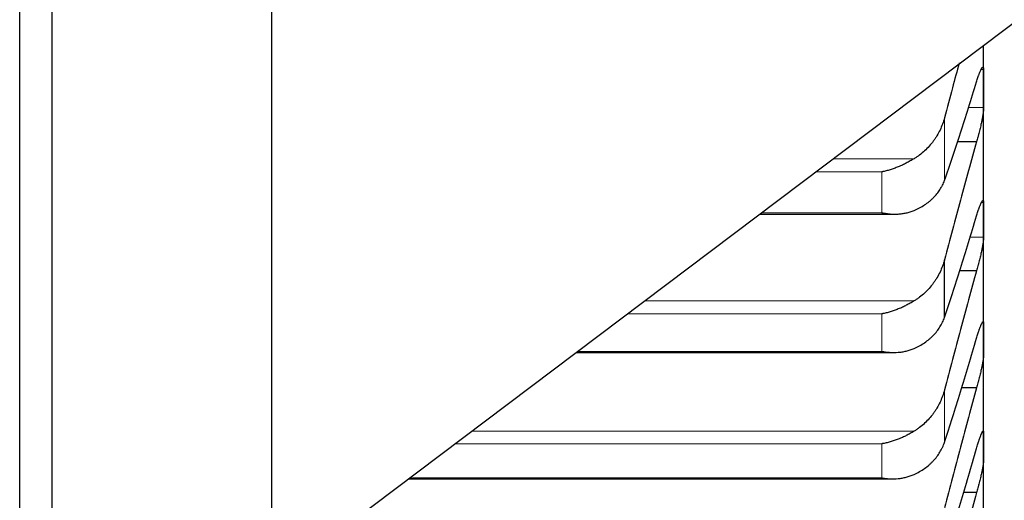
# Model space of a CAD drawing. Header units: inches. Extents: x 0 to 20790, y -12 to 14700.
# Tile 59 of 256: x 7737 to 7814, y 4606 to 4643. Entities that reach past the tile are written whole.
import ezdxf

# ---------------------------------------------------------------- set-up
doc = ezdxf.new("R2010")
doc.units = ezdxf.units.IN
doc.layers.add('1', color=7, linetype='Continuous', true_color=0xffffff)

msp = doc.modelspace()

# ---------------------------------------------------------------- linework, layer by layer
at = {"layer": '1', "color": 2, "linetype": 'Continuous', "lineweight": 25}
for p, q in [((7739.956, 4560.343), (7739.956, 4894.343)), ((7756.956, 4576.843), (7756.956, 4871.843)), ((7737.456, 4410.743), (7737.456, 4709.943)), ((7756.956, 4599.243), (7855.956, 4673.843)), ((7811.956, 4637.351), (7811.956, 4640.687)), ((7811.956, 4627.213), (7811.956, 4637.351)), ((7811.418, 4633.241), (7809.908, 4633.241)), ((7794.647, 4627.645), (7805.071, 4627.645)), ((7811.956, 4617.991), (7811.956, 4627.213)), ((7808.929, 4619.653), (7808.929, 4624.104)), ((7811.418, 4623.269), (7810.075, 4623.269)), ((7811.956, 4609.699), (7811.956, 4617.991)), ((7780.448, 4616.945), (7804.983, 4616.945)), ((7811.418, 4614.219), (7810.234, 4614.219)), ((7811.956, 4602.352), (7811.956, 4609.699)), ((7767.484, 4607.176), (7804.895, 4607.176)), ((7767.561, 4607.21), (7767.812, 4607.245)), ((7811.418, 4606.107), (7810.385, 4606.107))]:
    msp.add_line(p, q, dxfattribs=at)
at = {"layer": '1', "color": 110, "linetype": 'Continuous', "lineweight": 13}
for p, q in [((7811.953, 4638.816), (7811.757, 4638.816)), ((7811.953, 4635.887), (7810.77, 4635.887)), ((7808.929, 4630.238), (7808.929, 4635.084)), ((7806.587, 4631.926), (7800.329, 4631.926)), ((7804.1, 4630.911), (7798.981, 4630.911)), ((7804.1, 4627.746), (7804.1, 4630.911)), ((7811.953, 4628.552), (7811.794, 4628.552)), ((7804.1, 4627.746), (7794.781, 4627.746)), ((7811.953, 4625.874), (7810.901, 4625.874)), ((7806.587, 4620.929), (7785.735, 4620.929)), ((7804.1, 4619.936), (7784.417, 4619.936)), ((7804.1, 4617.029), (7804.1, 4619.936)), ((7811.953, 4619.202), (7811.826, 4619.202)), ((7804.1, 4617.029), (7780.56, 4617.029)), ((7808.929, 4609.996), (7808.929, 4614.045)), ((7806.587, 4610.858), (7772.37, 4610.858)), ((7804.1, 4609.889), (7771.084, 4609.889)), ((7804.1, 4607.245), (7804.1, 4609.889)), ((7804.1, 4607.245), (7767.812, 4607.245))]:
    msp.add_line(p, q, dxfattribs=at)
at = {"layer": '1', "color": 2, "linetype": 'Continuous', "lineweight": 25}
for points, knots in [([(7810.074, 4639.347), (7809.896, 4638.701), (7809.513, 4637.291), (7809.133, 4635.861), (7808.929, 4635.084)], [0, 0, 0, 0, 0.461171, 1, 1, 1, 1]), ([(7811.418, 4637.874), (7811.453, 4637.991), (7811.487, 4638.1), (7811.537, 4638.253), (7811.554, 4638.302), (7811.578, 4638.374), (7811.587, 4638.397), (7811.603, 4638.443), (7811.611, 4638.465), (7811.651, 4638.574), (7811.682, 4638.65), (7811.725, 4638.75), (7811.739, 4638.781), (7811.759, 4638.823), (7811.766, 4638.837), (7811.779, 4638.862), (7811.786, 4638.874), (7811.817, 4638.93), (7811.839, 4638.962), (7811.864, 4638.988), (7811.869, 4638.992), (7811.878, 4638.999), (7811.883, 4639.001), (7811.895, 4639.007), (7811.903, 4639.007), (7811.924, 4638.999), (7811.935, 4638.981), (7811.944, 4638.941), (7811.945, 4638.932), (7811.948, 4638.913), (7811.949, 4638.903), (7811.952, 4638.87), (7811.953, 4638.844), (7811.953, 4638.816)], [0, 0, 0, 0, 0.125, 0.125, 0.1875, 0.1875, 0.21875, 0.21875, 0.25, 0.25, 0.375, 0.375, 0.4375, 0.4375, 0.46875, 0.46875, 0.5, 0.5, 0.625, 0.625, 0.65625, 0.65625, 0.6875, 0.6875, 0.75, 0.75, 0.875, 0.875, 0.90625, 0.90625, 0.9375, 0.9375, 1, 1, 1, 1]), ([(7811.953, 4635.887), (7811.953, 4635.858), (7811.951, 4635.796), (7811.943, 4635.686), (7811.934, 4635.602), (7811.926, 4635.535), (7811.923, 4635.512), (7811.917, 4635.465), (7811.914, 4635.441), (7811.896, 4635.319), (7811.88, 4635.214), (7811.855, 4635.073), (7811.85, 4635.044), (7811.842, 4635.001), (7811.839, 4634.986), (7811.833, 4634.957), (7811.819, 4634.883), (7811.793, 4634.748), (7811.767, 4634.624), (7811.74, 4634.498), (7811.726, 4634.435), (7811.682, 4634.241), (7811.651, 4634.113), (7811.604, 4633.921), (7811.588, 4633.857), (7811.563, 4633.762), (7811.554, 4633.73), (7811.538, 4633.667), (7811.529, 4633.635), (7811.487, 4633.479), (7811.453, 4633.358), (7811.418, 4633.241)], [0, 0, 0, 0, 0.0625, 0.125, 0.1875, 0.1875, 0.21875, 0.21875, 0.25, 0.25, 0.375, 0.375, 0.40625, 0.40625, 0.421875, 0.421875, 0.4375, 0.5, 0.5625, 0.5625, 0.625, 0.625, 0.75, 0.75, 0.8125, 0.8125, 0.84375, 0.84375, 0.875, 0.875, 1, 1, 1, 1]), ([(7808.929, 4635.084), (7808.887, 4634.922), (7808.837, 4634.762), (7808.722, 4634.45), (7808.593, 4634.144), (7808.436, 4633.849), (7808.306, 4633.633), (7808.261, 4633.562), (7808.191, 4633.457), (7808.167, 4633.422), (7808.119, 4633.352), (7808.094, 4633.318), (7807.969, 4633.149), (7807.758, 4632.889), (7807.523, 4632.65), (7807.276, 4632.423), (7807.146, 4632.315), (7806.976, 4632.187), (7806.942, 4632.162), (7806.873, 4632.112), (7806.768, 4632.039), (7806.66, 4631.97), (7806.587, 4631.926)], [0, 0, 0, 0, 0.125, 0.125, 0.25, 0.375, 0.375, 0.4375, 0.4375, 0.46875, 0.46875, 0.5, 0.5, 0.625, 0.75, 0.75, 0.875, 0.875, 0.90625, 0.90625, 0.9375, 1, 1, 1, 1]), ([(7806.587, 4631.926), (7806.488, 4631.866), (7806.387, 4631.807), (7806.186, 4631.695), (7806.085, 4631.64), (7805.881, 4631.536), (7805.778, 4631.486), (7805.572, 4631.39), (7805.468, 4631.344), (7805.258, 4631.258), (7805.153, 4631.217), (7804.943, 4631.141), (7804.838, 4631.105), (7804.628, 4631.04), (7804.523, 4631.01), (7804.364, 4630.97), (7804.285, 4630.95), (7804.193, 4630.93), (7804.146, 4630.92), (7804.126, 4630.916), (7804.113, 4630.913), (7804.106, 4630.912), (7804.1, 4630.911)], [0, 0, 0, 0, 0.125, 0.125, 0.25, 0.25, 0.375, 0.375, 0.5, 0.5, 0.625, 0.625, 0.75, 0.75, 0.875, 0.875, 0.9375, 0.96875, 0.984375, 0.992188, 0.992188, 1, 1, 1, 1]), ([(7806.587, 4627.929), (7806.733, 4627.991), (7806.873, 4628.057), (7807.142, 4628.201), (7807.4, 4628.353), (7807.636, 4628.524), (7807.777, 4628.637), (7807.804, 4628.66), (7807.859, 4628.707), (7807.886, 4628.73), (7807.967, 4628.801), (7808.018, 4628.85), (7808.168, 4628.998), (7808.261, 4629.099), (7808.432, 4629.309), (7808.511, 4629.418), (7808.619, 4629.585), (7808.654, 4629.642), (7808.703, 4629.729), (7808.718, 4629.758), (7808.749, 4629.816), (7808.764, 4629.846), (7808.837, 4629.994), (7808.887, 4630.114), (7808.929, 4630.238)], [0, 0, 0, 0, 0.125, 0.125, 0.25, 0.375, 0.375, 0.40625, 0.40625, 0.4375, 0.4375, 0.5, 0.5, 0.625, 0.625, 0.75, 0.75, 0.8125, 0.8125, 0.84375, 0.84375, 0.875, 0.875, 1, 1, 1, 1]), ([(7811.418, 4627.505), (7811.453, 4627.624), (7811.487, 4627.735), (7811.537, 4627.893), (7811.554, 4627.944), (7811.578, 4628.018), (7811.587, 4628.042), (7811.603, 4628.09), (7811.611, 4628.113), (7811.651, 4628.226), (7811.682, 4628.307), (7811.725, 4628.413), (7811.739, 4628.446), (7811.759, 4628.492), (7811.766, 4628.507), (7811.779, 4628.535), (7811.786, 4628.548), (7811.817, 4628.609), (7811.839, 4628.647), (7811.864, 4628.679), (7811.869, 4628.684), (7811.878, 4628.694), (7811.883, 4628.698), (7811.895, 4628.707), (7811.903, 4628.71), (7811.924, 4628.71), (7811.935, 4628.697), (7811.944, 4628.664), (7811.945, 4628.656), (7811.948, 4628.64), (7811.949, 4628.631), (7811.952, 4628.601), (7811.953, 4628.578), (7811.953, 4628.552)], [0, 0, 0, 0, 0.125, 0.125, 0.1875, 0.1875, 0.21875, 0.21875, 0.25, 0.25, 0.375, 0.375, 0.4375, 0.4375, 0.46875, 0.46875, 0.5, 0.5, 0.625, 0.625, 0.65625, 0.65625, 0.6875, 0.6875, 0.75, 0.75, 0.875, 0.875, 0.90625, 0.90625, 0.9375, 0.9375, 1, 1, 1, 1]), ([(7804.1, 4627.746), (7804.103, 4627.745), (7804.106, 4627.745), (7804.113, 4627.744), (7804.116, 4627.743), (7804.126, 4627.741), (7804.146, 4627.737), (7804.193, 4627.729), (7804.285, 4627.712), (7804.364, 4627.7), (7804.522, 4627.678), (7804.627, 4627.667), (7804.941, 4627.643), (7805.149, 4627.64), (7805.46, 4627.658), (7805.564, 4627.667), (7805.719, 4627.688), (7805.771, 4627.696), (7805.875, 4627.714), (7805.927, 4627.724), (7806.082, 4627.758), (7806.184, 4627.785), (7806.387, 4627.849), (7806.487, 4627.886), (7806.587, 4627.929)], [0, 0, 0, 0, 0.003906, 0.003906, 0.007813, 0.007813, 0.015625, 0.03125, 0.0625, 0.125, 0.125, 0.25, 0.25, 0.5, 0.5, 0.625, 0.625, 0.6875, 0.6875, 0.75, 0.75, 0.875, 0.875, 1, 1, 1, 1]), ([(7811.953, 4625.874), (7811.953, 4625.848), (7811.951, 4625.79), (7811.943, 4625.687), (7811.934, 4625.608), (7811.926, 4625.544), (7811.923, 4625.522), (7811.917, 4625.477), (7811.914, 4625.454), (7811.896, 4625.336), (7811.88, 4625.234), (7811.855, 4625.097), (7811.85, 4625.069), (7811.842, 4625.026), (7811.839, 4625.012), (7811.833, 4624.983), (7811.819, 4624.91), (7811.793, 4624.777), (7811.767, 4624.655), (7811.74, 4624.531), (7811.726, 4624.468), (7811.682, 4624.276), (7811.651, 4624.148), (7811.604, 4623.956), (7811.588, 4623.892), (7811.563, 4623.796), (7811.554, 4623.764), (7811.538, 4623.7), (7811.529, 4623.668), (7811.487, 4623.511), (7811.453, 4623.388), (7811.418, 4623.269)], [0, 0, 0, 0, 0.0625, 0.125, 0.1875, 0.1875, 0.21875, 0.21875, 0.25, 0.25, 0.375, 0.375, 0.40625, 0.40625, 0.421875, 0.421875, 0.4375, 0.5, 0.5625, 0.5625, 0.625, 0.625, 0.75, 0.75, 0.8125, 0.8125, 0.84375, 0.84375, 0.875, 0.875, 1, 1, 1, 1]), ([(7808.929, 4624.104), (7808.887, 4623.941), (7808.837, 4623.78), (7808.722, 4623.466), (7808.593, 4623.158), (7808.436, 4622.862), (7808.306, 4622.645), (7808.261, 4622.573), (7808.191, 4622.467), (7808.167, 4622.432), (7808.119, 4622.362), (7808.094, 4622.328), (7807.969, 4622.157), (7807.758, 4621.896), (7807.523, 4621.656), (7807.276, 4621.428), (7807.146, 4621.319), (7806.976, 4621.191), (7806.942, 4621.165), (7806.873, 4621.116), (7806.768, 4621.042), (7806.66, 4620.973), (7806.587, 4620.929)], [0, 0, 0, 0, 0.125, 0.125, 0.25, 0.375, 0.375, 0.4375, 0.4375, 0.46875, 0.46875, 0.5, 0.5, 0.625, 0.75, 0.75, 0.875, 0.875, 0.90625, 0.90625, 0.9375, 1, 1, 1, 1]), ([(7806.587, 4620.929), (7806.488, 4620.868), (7806.387, 4620.81), (7806.186, 4620.698), (7806.085, 4620.644), (7805.881, 4620.54), (7805.778, 4620.491), (7805.572, 4620.397), (7805.468, 4620.352), (7805.258, 4620.267), (7805.153, 4620.228), (7804.943, 4620.154), (7804.838, 4620.12), (7804.628, 4620.058), (7804.523, 4620.029), (7804.364, 4619.991), (7804.285, 4619.973), (7804.193, 4619.954), (7804.146, 4619.945), (7804.126, 4619.941), (7804.113, 4619.938), (7804.106, 4619.937), (7804.1, 4619.936)], [0, 0, 0, 0, 0.125, 0.125, 0.25, 0.25, 0.375, 0.375, 0.5, 0.5, 0.625, 0.625, 0.75, 0.75, 0.875, 0.875, 0.9375, 0.96875, 0.984375, 0.992188, 0.992188, 1, 1, 1, 1]), ([(7806.587, 4617.257), (7806.733, 4617.322), (7806.873, 4617.391), (7807.142, 4617.54), (7807.4, 4617.699), (7807.636, 4617.877), (7807.777, 4617.994), (7807.804, 4618.018), (7807.859, 4618.066), (7807.886, 4618.09), (7807.967, 4618.164), (7808.018, 4618.215), (7808.168, 4618.368), (7808.261, 4618.473), (7808.432, 4618.691), (7808.511, 4618.804), (7808.619, 4618.978), (7808.654, 4619.036), (7808.703, 4619.126), (7808.718, 4619.156), (7808.749, 4619.216), (7808.764, 4619.247), (7808.837, 4619.4), (7808.887, 4619.525), (7808.929, 4619.653)], [0, 0, 0, 0, 0.125, 0.125, 0.25, 0.375, 0.375, 0.40625, 0.40625, 0.4375, 0.4375, 0.5, 0.5, 0.625, 0.625, 0.75, 0.75, 0.8125, 0.8125, 0.84375, 0.84375, 0.875, 0.875, 1, 1, 1, 1]), ([(7811.418, 4618.052), (7811.453, 4618.172), (7811.487, 4618.286), (7811.537, 4618.448), (7811.554, 4618.501), (7811.578, 4618.577), (7811.587, 4618.602), (7811.603, 4618.651), (7811.611, 4618.675), (7811.651, 4618.793), (7811.682, 4618.878), (7811.725, 4618.99), (7811.739, 4619.026), (7811.759, 4619.075), (7811.766, 4619.091), (7811.779, 4619.121), (7811.786, 4619.135), (7811.817, 4619.203), (7811.839, 4619.245), (7811.864, 4619.283), (7811.869, 4619.29), (7811.878, 4619.302), (7811.883, 4619.308), (7811.895, 4619.321), (7811.903, 4619.327), (7811.924, 4619.334), (7811.935, 4619.326), (7811.944, 4619.3), (7811.945, 4619.293), (7811.948, 4619.28), (7811.949, 4619.272), (7811.952, 4619.246), (7811.953, 4619.226), (7811.953, 4619.202)], [0, 0, 0, 0, 0.125, 0.125, 0.1875, 0.1875, 0.21875, 0.21875, 0.25, 0.25, 0.375, 0.375, 0.4375, 0.4375, 0.46875, 0.46875, 0.5, 0.5, 0.625, 0.625, 0.65625, 0.65625, 0.6875, 0.6875, 0.75, 0.75, 0.875, 0.875, 0.90625, 0.90625, 0.9375, 0.9375, 1, 1, 1, 1]), ([(7804.1, 4617.029), (7804.103, 4617.029), (7804.106, 4617.028), (7804.113, 4617.027), (7804.116, 4617.027), (7804.126, 4617.025), (7804.146, 4617.021), (7804.193, 4617.013), (7804.285, 4616.999), (7804.364, 4616.988), (7804.522, 4616.969), (7804.627, 4616.959), (7804.941, 4616.941), (7805.149, 4616.942), (7805.46, 4616.965), (7805.564, 4616.977), (7805.719, 4617.001), (7805.771, 4617.01), (7805.875, 4617.03), (7805.927, 4617.041), (7806.082, 4617.078), (7806.184, 4617.107), (7806.387, 4617.174), (7806.487, 4617.213), (7806.587, 4617.257)], [0, 0, 0, 0, 0.003906, 0.003906, 0.007812, 0.007812, 0.015625, 0.03125, 0.0625, 0.125, 0.125, 0.25, 0.25, 0.5, 0.5, 0.625, 0.625, 0.6875, 0.6875, 0.75, 0.75, 0.875, 0.875, 1, 1, 1, 1]), ([(7811.953, 4616.78), (7811.953, 4616.756), (7811.951, 4616.703), (7811.943, 4616.607), (7811.934, 4616.532), (7811.926, 4616.471), (7811.923, 4616.45), (7811.917, 4616.407), (7811.914, 4616.385), (7811.896, 4616.271), (7811.88, 4616.173), (7811.855, 4616.039), (7811.85, 4616.012), (7811.842, 4615.97), (7811.839, 4615.956), (7811.833, 4615.928), (7811.819, 4615.858), (7811.793, 4615.727), (7811.767, 4615.607), (7811.74, 4615.484), (7811.726, 4615.422), (7811.682, 4615.231), (7811.651, 4615.104), (7811.604, 4614.912), (7811.588, 4614.848), (7811.563, 4614.752), (7811.554, 4614.719), (7811.538, 4614.655), (7811.529, 4614.623), (7811.487, 4614.465), (7811.453, 4614.341), (7811.418, 4614.219)], [0, 0, 0, 0, 0.0625, 0.125, 0.1875, 0.1875, 0.21875, 0.21875, 0.25, 0.25, 0.375, 0.375, 0.40625, 0.40625, 0.421875, 0.421875, 0.4375, 0.5, 0.5625, 0.5625, 0.625, 0.625, 0.75, 0.75, 0.8125, 0.8125, 0.84375, 0.84375, 0.875, 0.875, 1, 1, 1, 1]), ([(7808.929, 4614.045), (7808.887, 4613.881), (7808.837, 4613.72), (7808.722, 4613.404), (7808.593, 4613.094), (7808.436, 4612.797), (7808.306, 4612.579), (7808.261, 4612.507), (7808.191, 4612.4), (7808.167, 4612.365), (7808.119, 4612.295), (7808.094, 4612.261), (7807.969, 4612.09), (7807.758, 4611.827), (7807.523, 4611.587), (7807.276, 4611.358), (7807.146, 4611.249), (7806.976, 4611.12), (7806.942, 4611.095), (7806.873, 4611.045), (7806.768, 4610.972), (7806.66, 4610.902), (7806.587, 4610.858)], [0, 0, 0, 0, 0.125, 0.125, 0.25, 0.375, 0.375, 0.4375, 0.4375, 0.46875, 0.46875, 0.5, 0.5, 0.625, 0.75, 0.75, 0.875, 0.875, 0.90625, 0.90625, 0.9375, 1, 1, 1, 1]), ([(7806.587, 4610.858), (7806.488, 4610.797), (7806.387, 4610.739), (7806.186, 4610.627), (7806.085, 4610.573), (7805.881, 4610.471), (7805.778, 4610.422), (7805.572, 4610.33), (7805.468, 4610.286), (7805.258, 4610.204), (7805.153, 4610.165), (7804.943, 4610.094), (7804.838, 4610.062), (7804.628, 4610.002), (7804.523, 4609.976), (7804.364, 4609.94), (7804.285, 4609.923), (7804.193, 4609.905), (7804.146, 4609.897), (7804.126, 4609.893), (7804.113, 4609.891), (7804.106, 4609.89), (7804.1, 4609.889)], [0, 0, 0, 0, 0.125, 0.125, 0.25, 0.25, 0.375, 0.375, 0.5, 0.5, 0.625, 0.625, 0.75, 0.75, 0.875, 0.875, 0.9375, 0.96875, 0.984375, 0.992187, 0.992187, 1, 1, 1, 1]), ([(7811.418, 4609.529), (7811.453, 4609.651), (7811.487, 4609.767), (7811.537, 4609.933), (7811.554, 4609.987), (7811.578, 4610.065), (7811.587, 4610.091), (7811.603, 4610.142), (7811.611, 4610.167), (7811.651, 4610.289), (7811.682, 4610.377), (7811.725, 4610.497), (7811.739, 4610.534), (7811.759, 4610.587), (7811.766, 4610.603), (7811.779, 4610.636), (7811.786, 4610.651), (7811.817, 4610.725), (7811.839, 4610.772), (7811.864, 4610.816), (7811.869, 4610.825), (7811.878, 4610.839), (7811.883, 4610.846), (7811.895, 4610.863), (7811.903, 4610.872), (7811.924, 4610.887), (7811.935, 4610.884), (7811.944, 4610.864), (7811.945, 4610.859), (7811.948, 4610.848), (7811.949, 4610.842), (7811.952, 4610.82), (7811.953, 4610.802), (7811.953, 4610.781)], [0, 0, 0, 0, 0.125, 0.125, 0.1875, 0.1875, 0.21875, 0.21875, 0.25, 0.25, 0.375, 0.375, 0.4375, 0.4375, 0.46875, 0.46875, 0.5, 0.5, 0.625, 0.625, 0.65625, 0.65625, 0.6875, 0.6875, 0.75, 0.75, 0.875, 0.875, 0.90625, 0.90625, 0.9375, 0.9375, 1, 1, 1, 1]), ([(7806.587, 4607.518), (7806.733, 4607.585), (7806.873, 4607.657), (7807.142, 4607.811), (7807.4, 4607.975), (7807.636, 4608.16), (7807.777, 4608.281), (7807.804, 4608.306), (7807.859, 4608.356), (7807.886, 4608.381), (7807.967, 4608.458), (7808.018, 4608.51), (7808.168, 4608.668), (7808.261, 4608.777), (7808.432, 4609.003), (7808.511, 4609.119), (7808.619, 4609.299), (7808.654, 4609.359), (7808.703, 4609.452), (7808.718, 4609.483), (7808.749, 4609.546), (7808.764, 4609.577), (7808.837, 4609.736), (7808.887, 4609.865), (7808.929, 4609.996)], [0, 0, 0, 0, 0.125, 0.125, 0.25, 0.375, 0.375, 0.40625, 0.40625, 0.4375, 0.4375, 0.5, 0.5, 0.625, 0.625, 0.75, 0.75, 0.8125, 0.8125, 0.84375, 0.84375, 0.875, 0.875, 1, 1, 1, 1]), ([(7811.953, 4608.618), (7811.953, 4608.597), (7811.951, 4608.549), (7811.943, 4608.459), (7811.934, 4608.388), (7811.926, 4608.331), (7811.923, 4608.311), (7811.917, 4608.27), (7811.914, 4608.249), (7811.896, 4608.141), (7811.88, 4608.045), (7811.855, 4607.916), (7811.85, 4607.889), (7811.842, 4607.849), (7811.839, 4607.835), (7811.833, 4607.808), (7811.819, 4607.739), (7811.793, 4607.611), (7811.767, 4607.493), (7811.74, 4607.372), (7811.726, 4607.31), (7811.682, 4607.121), (7811.651, 4606.995), (7811.604, 4606.803), (7811.588, 4606.739), (7811.563, 4606.643), (7811.554, 4606.611), (7811.538, 4606.546), (7811.529, 4606.514), (7811.487, 4606.355), (7811.453, 4606.229), (7811.418, 4606.107)], [0, 0, 0, 0, 0.0625, 0.125, 0.1875, 0.1875, 0.21875, 0.21875, 0.25, 0.25, 0.375, 0.375, 0.40625, 0.40625, 0.421875, 0.421875, 0.4375, 0.5, 0.5625, 0.5625, 0.625, 0.625, 0.75, 0.75, 0.8125, 0.8125, 0.84375, 0.84375, 0.875, 0.875, 1, 1, 1, 1]), ([(7804.1, 4607.245), (7804.103, 4607.244), (7804.106, 4607.244), (7804.113, 4607.243), (7804.116, 4607.242), (7804.126, 4607.241), (7804.146, 4607.238), (7804.193, 4607.23), (7804.285, 4607.217), (7804.364, 4607.208), (7804.522, 4607.192), (7804.627, 4607.184), (7804.941, 4607.171), (7805.149, 4607.176), (7805.46, 4607.205), (7805.564, 4607.219), (7805.719, 4607.246), (7805.771, 4607.256), (7805.875, 4607.278), (7805.927, 4607.29), (7806.082, 4607.33), (7806.184, 4607.36), (7806.387, 4607.432), (7806.487, 4607.472), (7806.587, 4607.518)], [0, 0, 0, 0, 0.003906, 0.003906, 0.007813, 0.007813, 0.015625, 0.03125, 0.0625, 0.125, 0.125, 0.25, 0.25, 0.5, 0.5, 0.625, 0.625, 0.6875, 0.6875, 0.75, 0.75, 0.875, 0.875, 1, 1, 1, 1])]:
    msp.add_open_spline(points, degree=3, knots=knots, dxfattribs=at)
for points in [[(7811.953, 4638.816), (7811.955, 4638.328), (7811.956, 4637.839), (7811.956, 4637.351)], [(7808.929, 4630.238), (7809.133, 4630.828), (7809.543, 4632.031), (7810.162, 4633.906), (7810.787, 4635.85), (7811.207, 4637.192), (7811.418, 4637.874)], [(7811.956, 4637.351), (7811.956, 4636.863), (7811.955, 4636.375), (7811.953, 4635.887)], [(7811.418, 4633.241), (7811.207, 4632.5), (7810.787, 4631.009), (7810.162, 4628.74), (7809.543, 4626.441), (7809.133, 4624.887), (7808.929, 4624.104)], [(7811.953, 4628.552), (7811.955, 4628.106), (7811.956, 4627.659), (7811.956, 4627.213)], [(7808.929, 4619.653), (7809.133, 4620.264), (7809.543, 4621.507), (7810.162, 4623.438), (7810.787, 4625.433), (7811.207, 4626.807), (7811.418, 4627.505)], [(7811.956, 4627.213), (7811.956, 4626.767), (7811.955, 4626.32), (7811.953, 4625.874)], [(7811.418, 4623.269), (7811.207, 4622.518), (7810.787, 4621.008), (7810.162, 4618.715), (7809.543, 4616.396), (7809.133, 4614.832), (7808.929, 4614.045)], [(7811.953, 4619.202), (7811.955, 4618.798), (7811.956, 4618.395), (7811.956, 4617.991)], [(7808.929, 4609.996), (7809.133, 4610.627), (7809.543, 4611.908), (7810.162, 4613.891), (7810.787, 4615.936), (7811.207, 4617.34), (7811.418, 4618.052)], [(7811.956, 4617.991), (7811.956, 4617.587), (7811.955, 4617.183), (7811.953, 4616.78)], [(7811.418, 4614.219), (7811.207, 4613.459), (7810.787, 4611.932), (7810.162, 4609.619), (7809.543, 4607.284), (7809.133, 4605.713), (7808.929, 4604.923)], [(7811.953, 4610.781), (7811.955, 4610.421), (7811.956, 4610.06), (7811.956, 4609.699)], [(7808.929, 4601.283), (7809.133, 4601.932), (7809.543, 4603.249), (7810.162, 4605.282), (7810.787, 4607.372), (7811.207, 4608.803), (7811.418, 4609.529)], [(7811.956, 4609.699), (7811.956, 4609.339), (7811.955, 4608.978), (7811.953, 4608.618)], [(7811.418, 4606.107), (7811.207, 4605.339), (7810.787, 4603.797), (7810.162, 4601.467), (7809.543, 4599.12), (7809.133, 4597.544), (7808.929, 4596.753)]]:
    msp.add_open_spline(points, degree=3, dxfattribs=at)

doc.saveas('drawing.dxf')
